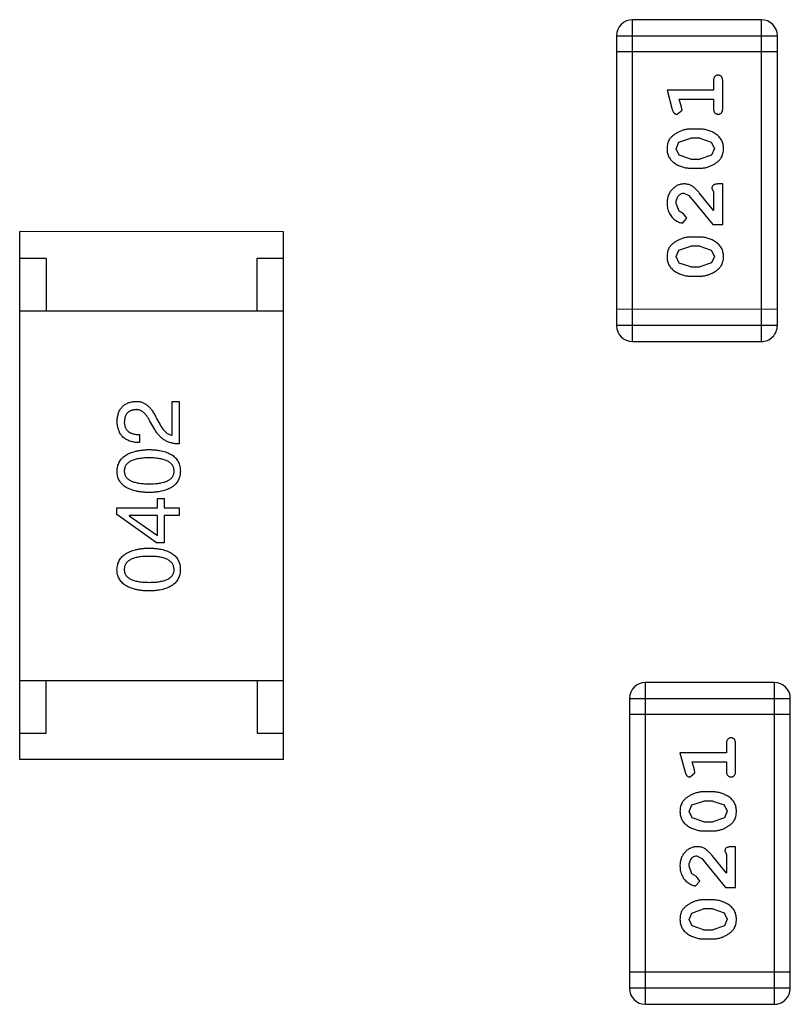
# Model space of a CAD drawing. Header units: inches. Extents: x -29 to 164, y -51 to 83.
# Tile 136 of 164: x 136.34 to 137.8, y 23.72 to 25.59. Entities that reach past the tile are written whole.
import ezdxf

# ---------------------------------------------------------------- set-up
doc = ezdxf.new("R2010")
doc.units = ezdxf.units.IN
doc.header["$LTSCALE"] = 1.21
doc.header["$MEASUREMENT"] = 0
doc.layers.get('0').update_dxf_attribs({"linetype": 'CONTINUOUS'})

msp = doc.modelspace()

# ---------------------------------------------------------------- linework, layer by layer
at = {"color": 7, "linetype": 'Continuous'}
for p, q in [((137.4964, 24.9781), (137.4965, 25.5877)), ((137.7403, 25.5876), (137.4965, 25.5877)), ((137.7403, 25.5876), (137.7402, 24.978)), ((137.466, 25.5572), (137.4659, 25.0086)), ((137.466, 25.5572), (137.7708, 25.5572)), ((137.7707, 25.0085), (137.7708, 25.5572)), ((137.7708, 25.5267), (137.466, 25.5267)), ((137.6498, 25.4716), (137.6498, 25.4543)), ((137.6671, 25.4197), (137.6672, 25.4716)), ((137.5617, 25.4544), (137.5716, 25.4178)), ((137.6498, 25.4543), (137.5617, 25.4544)), ((137.589, 25.422), (137.5849, 25.437)), ((137.5849, 25.437), (137.6498, 25.437)), ((137.5901, 25.4166), (137.589, 25.422)), ((137.6498, 25.437), (137.6498, 25.4197)), ((137.5808, 25.4087), (137.5901, 25.4166)), ((137.6241, 25.3804), (137.6063, 25.3804)), ((137.579, 25.3434), (137.5843, 25.3555)), ((137.5843, 25.3555), (137.6066, 25.3631)), ((137.6238, 25.3631), (137.6066, 25.3631)), ((137.6238, 25.3631), (137.6456, 25.3558)), ((137.6456, 25.3558), (137.6514, 25.3436)), ((137.5848, 25.331), (137.579, 25.3434)), ((137.6066, 25.3238), (137.5848, 25.331)), ((137.6461, 25.3314), (137.6238, 25.3238)), ((137.6514, 25.3436), (137.6461, 25.3314)), ((137.6066, 25.3238), (137.6238, 25.3238)), ((137.6063, 25.3065), (137.6241, 25.3065)), ((137.6671, 25.2766), (137.6592, 25.2766)), ((137.6671, 25.1995), (137.6671, 25.2766)), ((137.5935, 25.2593), (137.6032, 25.2545)), ((137.6032, 25.2545), (137.6482, 25.1995)), ((137.6498, 25.2262), (137.6228, 25.2598)), ((137.6467, 25.2679), (137.6498, 25.2624)), ((137.6498, 25.2624), (137.6498, 25.2262)), ((137.5844, 25.2249), (137.579, 25.2398)), ((137.5929, 25.22), (137.5844, 25.2249)), ((137.5995, 25.2115), (137.5929, 25.22)), ((137.591, 25.2026), (137.5995, 25.2115)), ((137.6482, 25.1995), (137.6671, 25.1995)), ((136.335, 24.1863), (136.3352, 25.1863)), ((136.8352, 25.1862), (136.3352, 25.1863)), ((136.835, 24.1862), (136.8352, 25.1862)), ((137.5843, 25.151), (137.6066, 25.1586)), ((137.6241, 25.1759), (137.6063, 25.1759)), ((137.6238, 25.1586), (137.6066, 25.1586)), ((137.6238, 25.1586), (137.6456, 25.1513)), ((137.579, 25.1389), (137.5843, 25.151)), ((137.6456, 25.1513), (137.6514, 25.139)), ((136.3352, 25.1363), (136.3852, 25.1363)), ((136.3852, 25.1363), (136.3852, 25.0363)), ((136.7852, 25.0362), (136.7852, 25.1362)), ((136.7852, 25.1362), (136.8352, 25.1362)), ((137.5848, 25.1265), (137.579, 25.1389)), ((137.6066, 25.1193), (137.5848, 25.1265)), ((137.6461, 25.1269), (137.6238, 25.1193)), ((137.6514, 25.139), (137.6461, 25.1269)), ((137.6066, 25.1193), (137.6238, 25.1193)), ((137.6063, 25.102), (137.624, 25.102)), ((136.3352, 25.0363), (136.8352, 25.0362)), ((137.7707, 25.039), (137.4659, 25.0391)), ((137.7707, 25.0085), (137.4659, 25.0086)), ((137.4964, 24.9781), (137.7402, 24.978)), ((136.6237, 24.8005), (136.6237, 24.8648)), ((136.6237, 24.8648), (136.6375, 24.8648)), ((136.6375, 24.8648), (136.6375, 24.7841)), ((136.591, 24.8116), (136.5818, 24.8274)), ((136.5942, 24.8326), (136.6014, 24.8202)), ((136.5621, 24.8018), (136.5621, 24.7867)), ((136.5962, 24.6632), (136.5962, 24.6809)), ((136.5962, 24.6809), (136.6086, 24.6809)), ((136.6086, 24.6809), (136.6086, 24.6632)), ((136.5194, 24.6507), (136.5194, 24.6632)), ((136.5194, 24.6632), (136.5962, 24.6632)), ((136.6086, 24.6632), (136.6375, 24.6631)), ((136.6375, 24.6631), (136.6375, 24.6487)), ((136.5942, 24.5969), (136.5194, 24.6507)), ((136.5424, 24.6487), (136.5424, 24.6481)), ((136.5962, 24.6487), (136.5424, 24.6487)), ((136.5424, 24.6481), (136.5962, 24.6107)), ((136.5962, 24.6107), (136.5962, 24.6487)), ((136.6086, 24.6487), (136.6086, 24.5969)), ((136.6375, 24.6487), (136.6086, 24.6487)), ((136.6086, 24.5969), (136.5942, 24.5969)), ((136.3351, 24.3363), (136.8351, 24.3362)), ((136.385, 24.2363), (136.3851, 24.3363)), ((136.7851, 24.3362), (136.785, 24.2362)), ((137.5208, 23.7228), (137.521, 24.3324)), ((137.7648, 24.3324), (137.521, 24.3324)), ((137.7648, 24.3324), (137.7647, 23.7228)), ((137.4905, 24.3019), (137.4904, 23.7533)), ((137.4905, 24.3019), (137.7953, 24.3019)), ((137.7952, 23.7532), (137.7953, 24.3019)), ((137.7953, 24.2714), (137.4905, 24.2715)), ((136.335, 24.2363), (136.385, 24.2363)), ((136.785, 24.2362), (136.835, 24.2362)), ((137.6743, 24.2164), (137.6743, 24.1991)), ((137.6916, 24.1644), (137.6916, 24.2164)), ((137.5862, 24.1991), (137.5961, 24.1625)), ((137.6743, 24.1991), (137.5862, 24.1991)), ((136.835, 24.1862), (136.335, 24.1863)), ((137.6135, 24.1667), (137.6093, 24.1818)), ((137.6093, 24.1818), (137.6743, 24.1818)), ((137.6743, 24.1818), (137.6743, 24.1644)), ((137.6053, 24.1534), (137.6145, 24.1613)), ((137.6145, 24.1613), (137.6135, 24.1667)), ((137.6486, 24.1251), (137.6308, 24.1251)), ((137.6035, 24.0881), (137.6088, 24.1003)), ((137.6088, 24.1003), (137.6311, 24.1078)), ((137.6483, 24.1078), (137.6311, 24.1078)), ((137.6483, 24.1078), (137.6701, 24.1006)), ((137.6701, 24.1006), (137.6759, 24.0883)), ((137.6093, 24.0757), (137.6035, 24.0881)), ((137.6759, 24.0883), (137.6706, 24.0761)), ((137.6311, 24.0685), (137.6093, 24.0757)), ((137.6311, 24.0685), (137.6483, 24.0685)), ((137.6706, 24.0761), (137.6483, 24.0685)), ((137.6308, 24.0512), (137.6485, 24.0512)), ((137.6916, 24.0213), (137.6837, 24.0213)), ((137.6916, 23.9442), (137.6916, 24.0213)), ((137.618, 24.004), (137.6277, 23.9992)), ((137.6743, 23.9709), (137.6472, 24.0045)), ((137.6711, 24.0126), (137.6743, 24.0071)), ((137.6743, 24.0071), (137.6743, 23.9709)), ((137.6089, 23.9696), (137.6035, 23.9845)), ((137.6277, 23.9992), (137.6727, 23.9442)), ((137.6174, 23.9647), (137.6089, 23.9696)), ((137.6239, 23.9562), (137.6174, 23.9647)), ((137.6155, 23.9474), (137.6239, 23.9562)), ((137.6727, 23.9442), (137.6916, 23.9442)), ((137.6485, 23.9206), (137.6308, 23.9206)), ((137.6035, 23.8836), (137.6087, 23.8957)), ((137.6087, 23.8957), (137.631, 23.9033)), ((137.6482, 23.9033), (137.631, 23.9033)), ((137.6482, 23.9033), (137.67, 23.8961)), ((137.67, 23.8961), (137.6758, 23.8838)), ((137.6093, 23.8712), (137.6035, 23.8836)), ((137.631, 23.864), (137.6093, 23.8712)), ((137.6705, 23.8716), (137.6482, 23.864)), ((137.6758, 23.8838), (137.6705, 23.8716)), ((137.631, 23.864), (137.6482, 23.864)), ((137.6308, 23.8467), (137.6485, 23.8467)), ((137.7952, 23.7837), (137.4904, 23.7838)), ((137.7952, 23.7532), (137.4904, 23.7533)), ((137.5208, 23.7228), (137.7647, 23.7228))]:
    msp.add_line(p, q, dxfattribs=at)
for centre, start, end in [((137.4965, 25.5572), 89.988, 179.988), ((137.7403, 25.5572), 359.988, 89.988), ((137.4964, 25.0086), 179.988, 269.988), ((137.7402, 25.0085), 269.988, 359.988), ((137.521, 24.3019), 89.988, 179.988), ((137.7648, 24.3019), 359.988, 89.988), ((137.5208, 23.7533), 179.988, 269.988), ((137.7647, 23.7532), 269.988, 359.988)]:
    msp.add_arc(centre, 0.0305, start, end, dxfattribs=at)
for points, knots in [([(137.6585, 25.4827), (137.6579, 25.4826), (137.6567, 25.4826), (137.655, 25.4821), (137.6535, 25.4812), (137.6522, 25.4801), (137.6511, 25.4785), (137.6504, 25.4765), (137.6499, 25.4742), (137.6499, 25.4725), (137.6498, 25.4716)], [0, 0, 0, 0, 0.11517, 0.223509, 0.328254, 0.438012, 0.553651, 0.682263, 0.830856, 1, 1, 1, 1]), ([(137.6672, 25.4716), (137.6671, 25.4725), (137.6671, 25.4742), (137.6666, 25.4765), (137.6659, 25.4785), (137.6648, 25.48), (137.6635, 25.4812), (137.662, 25.482), (137.6603, 25.4826), (137.6591, 25.4826), (137.6585, 25.4827)], [0, 0, 0, 0, 0.169012, 0.317488, 0.445429, 0.560977, 0.67065, 0.776666, 0.88492, 1, 1, 1, 1]), ([(137.6498, 25.4197), (137.6499, 25.4188), (137.6499, 25.4172), (137.6504, 25.4148), (137.6511, 25.4129), (137.6522, 25.4113), (137.6535, 25.4102), (137.655, 25.4093), (137.6567, 25.4088), (137.6579, 25.4087), (137.6585, 25.4087)], [0, 0, 0, 0, 0.169102, 0.317658, 0.446239, 0.563118, 0.671828, 0.776546, 0.884858, 1, 1, 1, 1]), ([(137.6585, 25.4087), (137.6591, 25.4087), (137.6603, 25.4088), (137.662, 25.4093), (137.6635, 25.4102), (137.6648, 25.4113), (137.6659, 25.4129), (137.6666, 25.4148), (137.6671, 25.4171), (137.6671, 25.4188), (137.6671, 25.4197)], [0, 0, 0, 0, 0.115051, 0.223278, 0.329269, 0.437893, 0.554681, 0.682591, 0.83103, 1, 1, 1, 1]), ([(137.5716, 25.4178), (137.5719, 25.4169), (137.5723, 25.4154), (137.5732, 25.4133), (137.5741, 25.4117), (137.5751, 25.4105), (137.5763, 25.4097), (137.5776, 25.4091), (137.5792, 25.4088), (137.5802, 25.4087), (137.5808, 25.4087)], [0, 0, 0, 0, 0.187321, 0.344927, 0.475328, 0.579604, 0.674244, 0.773631, 0.882025, 1, 1, 1, 1]), ([(137.6063, 25.3804), (137.6053, 25.3804), (137.6031, 25.3804), (137.5999, 25.3801), (137.5968, 25.3795), (137.5937, 25.3789), (137.5906, 25.3779), (137.5876, 25.3768), (137.5847, 25.3755), (137.5818, 25.374), (137.5791, 25.3724), (137.5765, 25.3708), (137.5742, 25.3691), (137.5721, 25.3675), (137.5702, 25.3658), (137.5686, 25.3641), (137.5671, 25.3623), (137.5656, 25.36), (137.564, 25.3568), (137.5627, 25.3526), (137.5619, 25.3481), (137.5618, 25.3449), (137.5617, 25.3433)], [0, 0, 0, 0, 0.049855, 0.099516, 0.148482, 0.19758, 0.246804, 0.296268, 0.346517, 0.397047, 0.446826, 0.49336, 0.537801, 0.579207, 0.617974, 0.654833, 0.689171, 0.722088, 0.786392, 0.853518, 0.924186, 1, 1, 1, 1]), ([(137.6687, 25.3435), (137.6687, 25.3449), (137.6686, 25.3478), (137.6679, 25.3519), (137.6668, 25.3557), (137.6652, 25.3593), (137.6631, 25.3626), (137.6606, 25.3656), (137.6577, 25.3684), (137.6543, 25.3709), (137.6507, 25.3731), (137.647, 25.3751), (137.6433, 25.3767), (137.6395, 25.3781), (137.6357, 25.3791), (137.6319, 25.3799), (137.628, 25.3803), (137.6254, 25.3804), (137.6241, 25.3804)], [0, 0, 0, 0, 0.067217, 0.131051, 0.19272, 0.252824, 0.312745, 0.373449, 0.436041, 0.501494, 0.567761, 0.632087, 0.695096, 0.757109, 0.817993, 0.878657, 0.939311, 1, 1, 1, 1]), ([(137.5617, 25.3433), (137.5618, 25.3418), (137.5618, 25.339), (137.5625, 25.3349), (137.5637, 25.3311), (137.5652, 25.3275), (137.5673, 25.3242), (137.5698, 25.3212), (137.5728, 25.3184), (137.5762, 25.3159), (137.5798, 25.3137), (137.5835, 25.3118), (137.5872, 25.3101), (137.5909, 25.3088), (137.5947, 25.3078), (137.5986, 25.307), (137.6024, 25.3066), (137.605, 25.3065), (137.6063, 25.3065)], [0, 0, 0, 0, 0.06692, 0.130834, 0.19258, 0.252759, 0.312631, 0.373411, 0.436359, 0.501894, 0.568244, 0.632472, 0.69556, 0.757163, 0.818592, 0.878885, 0.939235, 1, 1, 1, 1]), ([(137.6241, 25.3065), (137.6252, 25.3065), (137.6273, 25.3065), (137.6305, 25.3068), (137.6336, 25.3073), (137.6367, 25.308), (137.6397, 25.3089), (137.6427, 25.31), (137.6457, 25.3113), (137.6486, 25.3128), (137.6513, 25.3143), (137.6538, 25.3159), (137.6561, 25.3176), (137.6583, 25.3192), (137.6601, 25.3209), (137.6618, 25.3226), (137.6632, 25.3244), (137.6648, 25.3267), (137.6664, 25.3299), (137.6677, 25.3341), (137.6686, 25.3387), (137.6687, 25.3419), (137.6687, 25.3435)], [0, 0, 0, 0, 0.049886, 0.09882, 0.148132, 0.19689, 0.246038, 0.295176, 0.345305, 0.395692, 0.445312, 0.491875, 0.535813, 0.577009, 0.616081, 0.652689, 0.687585, 0.720206, 0.785062, 0.85223, 0.923759, 1, 1, 1, 1]), ([(137.5945, 25.2766), (137.5934, 25.2765), (137.5912, 25.2765), (137.5879, 25.276), (137.5848, 25.2752), (137.5818, 25.2741), (137.579, 25.2726), (137.5763, 25.2708), (137.5737, 25.2687), (137.5712, 25.2663), (137.569, 25.2637), (137.567, 25.2608), (137.5654, 25.2578), (137.564, 25.2546), (137.563, 25.2512), (137.5622, 25.2476), (137.5618, 25.2438), (137.5617, 25.2412), (137.5617, 25.2399)], [0, 0, 0, 0, 0.060981, 0.120256, 0.178148, 0.236115, 0.293993, 0.352864, 0.413358, 0.476056, 0.539296, 0.602396, 0.665116, 0.728325, 0.792919, 0.859317, 0.928302, 1, 1, 1, 1]), ([(137.6228, 25.2598), (137.622, 25.2607), (137.6205, 25.2624), (137.6183, 25.2648), (137.6162, 25.2669), (137.6142, 25.2687), (137.6123, 25.2704), (137.6106, 25.2717), (137.6089, 25.2728), (137.6069, 25.2739), (137.6043, 25.275), (137.6011, 25.2759), (137.5978, 25.2765), (137.5956, 25.2766), (137.5945, 25.2766)], [0, 0, 0, 0, 0.103002, 0.197728, 0.285279, 0.365235, 0.437224, 0.502446, 0.560545, 0.611446, 0.707576, 0.80349, 0.900532, 1, 1, 1, 1]), ([(137.6592, 25.2766), (137.6582, 25.2765), (137.6562, 25.2765), (137.6535, 25.2761), (137.6512, 25.2754), (137.6495, 25.2743), (137.6482, 25.273), (137.6473, 25.2715), (137.6467, 25.2698), (137.6467, 25.2686), (137.6467, 25.2679)], [0, 0, 0, 0, 0.1844, 0.34094, 0.473574, 0.586824, 0.690029, 0.789175, 0.890445, 1, 1, 1, 1]), ([(137.579, 25.2398), (137.5791, 25.2412), (137.5791, 25.2439), (137.58, 25.2477), (137.5814, 25.2511), (137.5833, 25.254), (137.5856, 25.2563), (137.588, 25.258), (137.5907, 25.2591), (137.5926, 25.2592), (137.5935, 25.2593)], [0, 0, 0, 0, 0.156344, 0.299348, 0.4327, 0.561, 0.682299, 0.791883, 0.89611, 1, 1, 1, 1]), ([(137.5617, 25.2399), (137.5618, 25.2382), (137.5619, 25.2349), (137.5627, 25.2299), (137.5642, 25.2252), (137.5661, 25.2207), (137.5686, 25.2165), (137.5714, 25.2129), (137.5747, 25.2097), (137.5783, 25.2072), (137.5818, 25.2053), (137.5852, 25.2038), (137.5882, 25.2029), (137.5901, 25.2027), (137.591, 25.2026)], [0, 0, 0, 0, 0.098286, 0.193983, 0.289056, 0.384352, 0.477435, 0.566197, 0.652355, 0.737986, 0.818188, 0.887401, 0.94802, 1, 1, 1, 1]), ([(137.6063, 25.1759), (137.6052, 25.1759), (137.6031, 25.1758), (137.5999, 25.1756), (137.5968, 25.175), (137.5937, 25.1743), (137.5906, 25.1734), (137.5876, 25.1723), (137.5846, 25.171), (137.5817, 25.1695), (137.579, 25.1679), (137.5765, 25.1663), (137.5741, 25.1646), (137.572, 25.163), (137.5702, 25.1613), (137.5685, 25.1595), (137.5671, 25.1578), (137.5655, 25.1554), (137.5639, 25.1523), (137.5626, 25.1481), (137.5618, 25.1436), (137.5617, 25.1404), (137.5617, 25.1388)], [0, 0, 0, 0, 0.049855, 0.099516, 0.148482, 0.19758, 0.246804, 0.296268, 0.346517, 0.397047, 0.446826, 0.49336, 0.537801, 0.579207, 0.617974, 0.654833, 0.689171, 0.722088, 0.786392, 0.853518, 0.924186, 1, 1, 1, 1]), ([(137.6687, 25.139), (137.6686, 25.1404), (137.6685, 25.1433), (137.6678, 25.1473), (137.6667, 25.1512), (137.6651, 25.1548), (137.6631, 25.1581), (137.6606, 25.1611), (137.6576, 25.1639), (137.6542, 25.1664), (137.6507, 25.1686), (137.647, 25.1705), (137.6433, 25.1722), (137.6395, 25.1736), (137.6357, 25.1746), (137.6319, 25.1754), (137.628, 25.1758), (137.6254, 25.1759), (137.6241, 25.1759)], [0, 0, 0, 0, 0.067217, 0.131051, 0.19272, 0.252824, 0.312745, 0.373449, 0.436041, 0.501494, 0.567761, 0.632087, 0.695096, 0.757109, 0.817993, 0.878657, 0.939311, 1, 1, 1, 1]), ([(137.5617, 25.1388), (137.5617, 25.1373), (137.5618, 25.1345), (137.5625, 25.1304), (137.5636, 25.1266), (137.5652, 25.123), (137.5673, 25.1197), (137.5698, 25.1167), (137.5728, 25.1139), (137.5761, 25.1114), (137.5797, 25.1092), (137.5834, 25.1073), (137.5871, 25.1056), (137.5909, 25.1043), (137.5947, 25.1032), (137.5985, 25.1025), (137.6024, 25.102), (137.605, 25.102), (137.6063, 25.102)], [0, 0, 0, 0, 0.06692, 0.130834, 0.19258, 0.252759, 0.312631, 0.373411, 0.436359, 0.501894, 0.568244, 0.632472, 0.69556, 0.757163, 0.818592, 0.878885, 0.939235, 1, 1, 1, 1]), ([(137.624, 25.102), (137.6251, 25.102), (137.6272, 25.102), (137.6304, 25.1023), (137.6335, 25.1028), (137.6366, 25.1035), (137.6397, 25.1044), (137.6427, 25.1055), (137.6456, 25.1068), (137.6485, 25.1082), (137.6513, 25.1098), (137.6538, 25.1114), (137.6561, 25.1131), (137.6582, 25.1147), (137.6601, 25.1164), (137.6617, 25.1181), (137.6632, 25.1199), (137.6648, 25.1222), (137.6664, 25.1254), (137.6677, 25.1296), (137.6685, 25.1342), (137.6686, 25.1373), (137.6687, 25.139)], [0, 0, 0, 0, 0.049886, 0.09882, 0.148132, 0.19689, 0.246038, 0.295176, 0.345305, 0.395692, 0.445312, 0.491875, 0.535813, 0.577009, 0.616081, 0.652689, 0.687585, 0.720206, 0.785062, 0.85223, 0.923759, 1, 1, 1, 1]), ([(136.5195, 24.8274), (136.5196, 24.8288), (136.5198, 24.8316), (136.5204, 24.8357), (136.5213, 24.8394), (136.5223, 24.843), (136.5237, 24.8463), (136.5253, 24.8493), (136.5272, 24.852), (136.5293, 24.8545), (136.5316, 24.8567), (136.5342, 24.8587), (136.5371, 24.8603), (136.5402, 24.8618), (136.5435, 24.8629), (136.5471, 24.8638), (136.5509, 24.8644), (136.5535, 24.8647), (136.5549, 24.8648)], [0, 0, 0, 0, 0.074847, 0.14558, 0.212628, 0.276599, 0.337792, 0.396608, 0.453638, 0.509854, 0.565589, 0.621545, 0.678777, 0.737222, 0.798388, 0.862259, 0.929312, 1, 1, 1, 1]), ([(136.5549, 24.8648), (136.5559, 24.8648), (136.5579, 24.8648), (136.5608, 24.8646), (136.5637, 24.8641), (136.5665, 24.8633), (136.5692, 24.8622), (136.5718, 24.8609), (136.5744, 24.8593), (136.5769, 24.8574), (136.5793, 24.8552), (136.5817, 24.8528), (136.584, 24.8501), (136.5862, 24.8472), (136.5883, 24.8439), (136.5904, 24.8404), (136.5924, 24.8366), (136.5936, 24.834), (136.5942, 24.8326)], [0, 0, 0, 0, 0.055083, 0.109453, 0.162685, 0.21614, 0.26961, 0.324284, 0.380202, 0.437433, 0.497084, 0.559152, 0.624288, 0.692446, 0.763862, 0.838743, 0.917269, 1, 1, 1, 1]), ([(136.5542, 24.849), (136.5534, 24.849), (136.5518, 24.8488), (136.5495, 24.8484), (136.5473, 24.8478), (136.5453, 24.8471), (136.5435, 24.8462), (136.5417, 24.8451), (136.5402, 24.8439), (136.5388, 24.8425), (136.5376, 24.8409), (136.5365, 24.8392), (136.5355, 24.8373), (136.5348, 24.8352), (136.5342, 24.833), (136.5337, 24.8306), (136.5334, 24.8281), (136.5333, 24.8263), (136.5332, 24.8254)], [0, 0, 0, 0, 0.069456, 0.136175, 0.198596, 0.258993, 0.316838, 0.37342, 0.428889, 0.48454, 0.540119, 0.597644, 0.65702, 0.718534, 0.783117, 0.851564, 0.923888, 1, 1, 1, 1]), ([(136.5818, 24.8274), (136.5813, 24.8283), (136.5803, 24.8301), (136.5788, 24.8327), (136.5772, 24.8351), (136.5757, 24.8373), (136.5741, 24.8393), (136.5724, 24.8412), (136.5708, 24.8428), (136.569, 24.8443), (136.5673, 24.8455), (136.5655, 24.8466), (136.5637, 24.8475), (136.5619, 24.8482), (136.56, 24.8487), (136.5581, 24.849), (136.5562, 24.8491), (136.5549, 24.8491), (136.5542, 24.849)], [0, 0, 0, 0, 0.084365, 0.165386, 0.24176, 0.314729, 0.38433, 0.449952, 0.513164, 0.5734, 0.630824, 0.68644, 0.740136, 0.792605, 0.844515, 0.896112, 0.947763, 1, 1, 1, 1]), ([(136.5621, 24.7867), (136.5604, 24.7868), (136.5572, 24.7869), (136.5525, 24.7874), (136.5481, 24.7883), (136.544, 24.7894), (136.5402, 24.7909), (136.5367, 24.7927), (136.5336, 24.7948), (136.5307, 24.7972), (136.5282, 24.7999), (136.526, 24.8029), (136.5241, 24.8063), (136.5226, 24.8099), (136.5213, 24.8138), (136.5204, 24.8181), (136.5197, 24.8226), (136.5196, 24.8258), (136.5195, 24.8274)], [0, 0, 0, 0, 0.074935, 0.145873, 0.212498, 0.27598, 0.33603, 0.394042, 0.450372, 0.505546, 0.560812, 0.616481, 0.673265, 0.732328, 0.7938, 0.858943, 0.92718, 1, 1, 1, 1]), ([(136.5332, 24.8254), (136.5333, 24.8245), (136.5333, 24.8227), (136.5337, 24.8201), (136.5342, 24.8176), (136.535, 24.8154), (136.536, 24.8133), (136.5373, 24.8113), (136.5387, 24.8096), (136.5405, 24.808), (136.5424, 24.8066), (136.5445, 24.8054), (136.5469, 24.8044), (136.5495, 24.8035), (136.5523, 24.8028), (136.5554, 24.8023), (136.5587, 24.8019), (136.5609, 24.8019), (136.5621, 24.8018)], [0, 0, 0, 0, 0.065945, 0.127767, 0.186553, 0.242898, 0.297728, 0.351599, 0.404854, 0.459191, 0.515338, 0.573322, 0.634405, 0.698538, 0.767039, 0.84022, 0.917406, 1, 1, 1, 1]), ([(136.6375, 24.7841), (136.6362, 24.7841), (136.6336, 24.7842), (136.6298, 24.7846), (136.6261, 24.7852), (136.6226, 24.786), (136.6192, 24.787), (136.6159, 24.7882), (136.6128, 24.7896), (136.6098, 24.7913), (136.6069, 24.7931), (136.6042, 24.7952), (136.6016, 24.7974), (136.5992, 24.7998), (136.5969, 24.8025), (136.5948, 24.8053), (136.5928, 24.8084), (136.5916, 24.8106), (136.591, 24.8116)], [0, 0, 0, 0, 0.069512, 0.136307, 0.201431, 0.265186, 0.327322, 0.388242, 0.448098, 0.507757, 0.566952, 0.626243, 0.686026, 0.745963, 0.807549, 0.869906, 0.934172, 1, 1, 1, 1]), ([(136.6014, 24.8202), (136.6023, 24.8188), (136.6038, 24.8161), (136.6064, 24.8124), (136.6091, 24.8091), (136.6118, 24.8064), (136.6147, 24.8042), (136.6176, 24.8024), (136.6206, 24.8011), (136.6227, 24.8007), (136.6237, 24.8005)], [0, 0, 0, 0, 0.158292, 0.304606, 0.440272, 0.565336, 0.681745, 0.791834, 0.896966, 1, 1, 1, 1]), ([(136.5195, 24.7328), (136.5196, 24.7344), (136.5197, 24.7375), (136.5206, 24.7419), (136.5219, 24.746), (136.5237, 24.7499), (136.5259, 24.7535), (136.5286, 24.7568), (136.5318, 24.7597), (136.5354, 24.7624), (136.5394, 24.7648), (136.544, 24.767), (136.5489, 24.7688), (136.5544, 24.7703), (136.5602, 24.7715), (136.5666, 24.7725), (136.5734, 24.7732), (136.578, 24.7734), (136.5805, 24.7735)], [0, 0, 0, 0, 0.057415, 0.112361, 0.16496, 0.216437, 0.267441, 0.318839, 0.371478, 0.426325, 0.483626, 0.544235, 0.608673, 0.677374, 0.750405, 0.828394, 0.911525, 1, 1, 1, 1]), ([(136.5805, 24.7735), (136.5828, 24.7734), (136.5874, 24.7732), (136.594, 24.7726), (136.6002, 24.7717), (136.6059, 24.7705), (136.6112, 24.769), (136.616, 24.7672), (136.6204, 24.7651), (136.6244, 24.7628), (136.6279, 24.7601), (136.6309, 24.7571), (136.6335, 24.7537), (136.6356, 24.7501), (136.6373, 24.7462), (136.6385, 24.742), (136.6392, 24.7375), (136.6394, 24.7344), (136.6395, 24.7328)], [0, 0, 0, 0, 0.08769, 0.170218, 0.24749, 0.319818, 0.387758, 0.451391, 0.511445, 0.568185, 0.622681, 0.67526, 0.726746, 0.778428, 0.830764, 0.884397, 0.940866, 1, 1, 1, 1]), ([(136.5804, 24.7577), (136.5785, 24.7577), (136.5749, 24.7577), (136.5695, 24.7574), (136.5645, 24.7569), (136.5599, 24.7562), (136.5556, 24.7554), (136.5518, 24.7543), (136.5482, 24.7531), (136.5451, 24.7516), (136.5423, 24.7499), (136.5399, 24.7481), (136.5378, 24.746), (136.5361, 24.7438), (136.5348, 24.7413), (136.5339, 24.7387), (136.5333, 24.7358), (136.5333, 24.7338), (136.5332, 24.7328)], [0, 0, 0, 0, 0.095719, 0.185854, 0.269738, 0.347952, 0.420315, 0.487894, 0.550245, 0.608186, 0.662454, 0.713283, 0.761375, 0.808209, 0.854301, 0.901312, 0.949396, 1, 1, 1, 1]), ([(136.6277, 24.7328), (136.6276, 24.7338), (136.6275, 24.7358), (136.6269, 24.7386), (136.6259, 24.7413), (136.6245, 24.7438), (136.6228, 24.746), (136.6207, 24.7481), (136.6183, 24.7499), (136.6155, 24.7516), (136.6123, 24.7531), (136.6088, 24.7543), (136.605, 24.7554), (136.6008, 24.7562), (136.5962, 24.7569), (136.5913, 24.7574), (136.586, 24.7577), (136.5823, 24.7577), (136.5804, 24.7577)], [0, 0, 0, 0, 0.050879, 0.099377, 0.146973, 0.193618, 0.240619, 0.289461, 0.34047, 0.395283, 0.453059, 0.515633, 0.582666, 0.655287, 0.732971, 0.815933, 0.905166, 1, 1, 1, 1]), ([(136.5804, 24.6922), (136.578, 24.6922), (136.5733, 24.6924), (136.5664, 24.693), (136.56, 24.6939), (136.5541, 24.6951), (136.5487, 24.6966), (136.5437, 24.6984), (136.5391, 24.7005), (136.535, 24.7029), (136.5314, 24.7056), (136.5283, 24.7086), (136.5256, 24.7119), (136.5234, 24.7155), (136.5217, 24.7194), (136.5204, 24.7236), (136.5197, 24.7281), (136.5195, 24.7312), (136.5195, 24.7328)], [0, 0, 0, 0, 0.088823, 0.172287, 0.250296, 0.323438, 0.392244, 0.456221, 0.516635, 0.573871, 0.628, 0.680335, 0.731489, 0.782557, 0.834044, 0.886738, 0.942089, 1, 1, 1, 1]), ([(136.5332, 24.7328), (136.5333, 24.7318), (136.5333, 24.7299), (136.5339, 24.7271), (136.5348, 24.7246), (136.5361, 24.7222), (136.5378, 24.72), (136.5399, 24.7179), (136.5423, 24.7161), (136.5451, 24.7145), (136.5482, 24.7131), (136.5517, 24.7119), (136.5556, 24.7109), (136.5599, 24.71), (136.5645, 24.7094), (136.5695, 24.7089), (136.5748, 24.7086), (136.5785, 24.7086), (136.5804, 24.7086)], [0, 0, 0, 0, 0.049764, 0.097007, 0.143217, 0.188577, 0.235116, 0.282997, 0.333719, 0.387776, 0.445989, 0.508679, 0.576563, 0.649481, 0.728235, 0.812722, 0.903548, 1, 1, 1, 1]), ([(136.5804, 24.7086), (136.5823, 24.7086), (136.586, 24.7086), (136.5914, 24.7089), (136.5964, 24.7093), (136.601, 24.71), (136.6052, 24.7109), (136.6091, 24.7119), (136.6127, 24.7131), (136.6158, 24.7145), (136.6186, 24.7161), (136.621, 24.7179), (136.6231, 24.7199), (136.6247, 24.7221), (136.6261, 24.7245), (136.627, 24.7271), (136.6275, 24.7299), (136.6276, 24.7318), (136.6277, 24.7328)], [0, 0, 0, 0, 0.096457, 0.187288, 0.27178, 0.350132, 0.423455, 0.491343, 0.554037, 0.612253, 0.666313, 0.717038, 0.764921, 0.811214, 0.856775, 0.902988, 0.950234, 1, 1, 1, 1]), ([(136.6395, 24.7328), (136.6394, 24.7312), (136.6392, 24.7281), (136.6385, 24.7236), (136.6373, 24.7194), (136.6356, 24.7155), (136.6335, 24.7119), (136.6309, 24.7086), (136.6279, 24.7055), (136.6244, 24.7029), (136.6204, 24.7005), (136.616, 24.6984), (136.6112, 24.6966), (136.6059, 24.6951), (136.6002, 24.6939), (136.594, 24.693), (136.5874, 24.6924), (136.5828, 24.6922), (136.5804, 24.6922)], [0, 0, 0, 0, 0.059135, 0.115606, 0.169241, 0.221578, 0.273261, 0.324749, 0.377329, 0.431642, 0.488541, 0.548597, 0.612232, 0.680174, 0.752504, 0.829777, 0.912307, 1, 1, 1, 1]), ([(136.5194, 24.5463), (136.5195, 24.5479), (136.5197, 24.5509), (136.5206, 24.5554), (136.5219, 24.5595), (136.5236, 24.5634), (136.5259, 24.567), (136.5286, 24.5702), (136.5317, 24.5732), (136.5353, 24.5759), (136.5394, 24.5783), (136.5439, 24.5804), (136.5489, 24.5823), (136.5543, 24.5838), (136.5602, 24.585), (136.5665, 24.586), (136.5733, 24.5866), (136.578, 24.5868), (136.5804, 24.587)], [0, 0, 0, 0, 0.057415, 0.112361, 0.16496, 0.216437, 0.267441, 0.318839, 0.371478, 0.426325, 0.483626, 0.544235, 0.608673, 0.677374, 0.750405, 0.828394, 0.911525, 1, 1, 1, 1]), ([(136.5804, 24.587), (136.5828, 24.5869), (136.5873, 24.5867), (136.594, 24.5861), (136.6002, 24.5852), (136.6059, 24.584), (136.6112, 24.5825), (136.616, 24.5807), (136.6204, 24.5786), (136.6243, 24.5762), (136.6278, 24.5735), (136.6309, 24.5705), (136.6335, 24.5672), (136.6356, 24.5636), (136.6372, 24.5597), (136.6385, 24.5555), (136.6392, 24.551), (136.6393, 24.5479), (136.6394, 24.5463)], [0, 0, 0, 0, 0.08769, 0.170218, 0.24749, 0.319818, 0.387758, 0.451391, 0.511445, 0.568185, 0.622681, 0.67526, 0.726746, 0.778428, 0.830764, 0.884397, 0.940866, 1, 1, 1, 1]), ([(136.5804, 24.5712), (136.5785, 24.5712), (136.5748, 24.5712), (136.5695, 24.5709), (136.5645, 24.5704), (136.5598, 24.5697), (136.5556, 24.5689), (136.5517, 24.5678), (136.5482, 24.5665), (136.545, 24.5651), (136.5423, 24.5634), (136.5398, 24.5616), (136.5378, 24.5595), (136.5361, 24.5573), (136.5348, 24.5548), (136.5338, 24.5521), (136.5333, 24.5493), (136.5332, 24.5473), (136.5332, 24.5463)], [0, 0, 0, 0, 0.095719, 0.185854, 0.269738, 0.347952, 0.420315, 0.487894, 0.550245, 0.608186, 0.662454, 0.713283, 0.761375, 0.808209, 0.854301, 0.901312, 0.949396, 1, 1, 1, 1]), ([(136.6276, 24.5463), (136.6276, 24.5473), (136.6274, 24.5493), (136.6268, 24.5521), (136.6258, 24.5548), (136.6245, 24.5572), (136.6228, 24.5595), (136.6207, 24.5615), (136.6182, 24.5634), (136.6155, 24.5651), (136.6123, 24.5665), (136.6088, 24.5678), (136.6049, 24.5689), (136.6007, 24.5697), (136.5961, 24.5704), (136.5912, 24.5709), (136.5859, 24.5712), (136.5823, 24.5712), (136.5804, 24.5712)], [0, 0, 0, 0, 0.050879, 0.099377, 0.146973, 0.193618, 0.240619, 0.289461, 0.34047, 0.395283, 0.453059, 0.515633, 0.582666, 0.655287, 0.732971, 0.815933, 0.905166, 1, 1, 1, 1]), ([(136.5804, 24.5056), (136.578, 24.5057), (136.5732, 24.5059), (136.5664, 24.5065), (136.56, 24.5074), (136.5541, 24.5086), (136.5486, 24.5101), (136.5436, 24.5119), (136.5391, 24.514), (136.535, 24.5164), (136.5314, 24.519), (136.5283, 24.5221), (136.5256, 24.5254), (136.5234, 24.529), (136.5217, 24.5329), (136.5204, 24.5371), (136.5196, 24.5416), (136.5195, 24.5447), (136.5194, 24.5463)], [0, 0, 0, 0, 0.088823, 0.172287, 0.250296, 0.323438, 0.392244, 0.456221, 0.516635, 0.573871, 0.628, 0.680335, 0.731489, 0.782557, 0.834044, 0.886738, 0.942089, 1, 1, 1, 1]), ([(136.5332, 24.5463), (136.5332, 24.5453), (136.5333, 24.5434), (136.5338, 24.5406), (136.5348, 24.538), (136.5361, 24.5356), (136.5378, 24.5334), (136.5398, 24.5314), (136.5422, 24.5296), (136.545, 24.528), (136.5482, 24.5266), (136.5517, 24.5254), (136.5556, 24.5244), (136.5598, 24.5235), (136.5645, 24.5228), (136.5694, 24.5224), (136.5748, 24.5221), (136.5785, 24.522), (136.5804, 24.522)], [0, 0, 0, 0, 0.049764, 0.097007, 0.143217, 0.188577, 0.235116, 0.282997, 0.333719, 0.387776, 0.445989, 0.508679, 0.576563, 0.649481, 0.728235, 0.812722, 0.903548, 1, 1, 1, 1]), ([(136.5804, 24.522), (136.5823, 24.522), (136.586, 24.5221), (136.5914, 24.5224), (136.5963, 24.5228), (136.601, 24.5235), (136.6052, 24.5244), (136.6091, 24.5253), (136.6126, 24.5266), (136.6158, 24.528), (136.6186, 24.5296), (136.621, 24.5314), (136.623, 24.5334), (136.6247, 24.5356), (136.626, 24.538), (136.627, 24.5406), (136.6275, 24.5434), (136.6276, 24.5453), (136.6276, 24.5463)], [0, 0, 0, 0, 0.096457, 0.187288, 0.27178, 0.350132, 0.423455, 0.491343, 0.554037, 0.612253, 0.666313, 0.717038, 0.764921, 0.811214, 0.856775, 0.902988, 0.950234, 1, 1, 1, 1]), ([(136.6394, 24.5463), (136.6393, 24.5447), (136.6392, 24.5416), (136.6385, 24.5371), (136.6372, 24.5329), (136.6356, 24.529), (136.6334, 24.5254), (136.6309, 24.522), (136.6278, 24.519), (136.6243, 24.5164), (136.6204, 24.5139), (136.616, 24.5119), (136.6112, 24.5101), (136.6059, 24.5086), (136.6001, 24.5074), (136.594, 24.5065), (136.5873, 24.5059), (136.5828, 24.5057), (136.5804, 24.5056)], [0, 0, 0, 0, 0.059135, 0.115606, 0.169241, 0.221578, 0.273261, 0.324749, 0.377329, 0.431642, 0.488541, 0.548597, 0.612232, 0.680174, 0.752504, 0.829777, 0.912307, 1, 1, 1, 1]), ([(137.683, 24.2274), (137.6824, 24.2273), (137.6812, 24.2273), (137.6795, 24.2268), (137.678, 24.2259), (137.6767, 24.2248), (137.6756, 24.2232), (137.6748, 24.2213), (137.6744, 24.2189), (137.6743, 24.2173), (137.6743, 24.2164)], [0, 0, 0, 0, 0.11517, 0.223509, 0.328254, 0.438012, 0.553651, 0.682263, 0.830856, 1, 1, 1, 1]), ([(137.6916, 24.2164), (137.6916, 24.2173), (137.6916, 24.2189), (137.6911, 24.2213), (137.6904, 24.2232), (137.6893, 24.2248), (137.688, 24.2259), (137.6865, 24.2268), (137.6848, 24.2273), (137.6836, 24.2273), (137.683, 24.2274)], [0, 0, 0, 0, 0.169012, 0.317488, 0.445429, 0.560977, 0.67065, 0.776666, 0.88492, 1, 1, 1, 1]), ([(137.5961, 24.1625), (137.5963, 24.1616), (137.5968, 24.1601), (137.5977, 24.158), (137.5986, 24.1564), (137.5996, 24.1552), (137.6008, 24.1544), (137.6021, 24.1538), (137.6036, 24.1535), (137.6047, 24.1535), (137.6053, 24.1534)], [0, 0, 0, 0, 0.187321, 0.344927, 0.475328, 0.579604, 0.674244, 0.773631, 0.882025, 1, 1, 1, 1]), ([(137.6743, 24.1644), (137.6743, 24.1636), (137.6744, 24.1619), (137.6748, 24.1595), (137.6756, 24.1576), (137.6767, 24.156), (137.678, 24.1549), (137.6795, 24.154), (137.6812, 24.1535), (137.6823, 24.1535), (137.683, 24.1534)], [0, 0, 0, 0, 0.169102, 0.317658, 0.446239, 0.563118, 0.671828, 0.776546, 0.884858, 1, 1, 1, 1]), ([(137.683, 24.1534), (137.6836, 24.1535), (137.6848, 24.1535), (137.6864, 24.154), (137.6879, 24.1549), (137.6893, 24.156), (137.6904, 24.1576), (137.6911, 24.1595), (137.6916, 24.1619), (137.6916, 24.1635), (137.6916, 24.1644)], [0, 0, 0, 0, 0.115051, 0.223278, 0.329269, 0.437893, 0.554681, 0.682591, 0.83103, 1, 1, 1, 1]), ([(137.6308, 24.1251), (137.6297, 24.1251), (137.6276, 24.1251), (137.6244, 24.1248), (137.6213, 24.1242), (137.6182, 24.1236), (137.6151, 24.1227), (137.6121, 24.1215), (137.6091, 24.1202), (137.6063, 24.1187), (137.6035, 24.1171), (137.601, 24.1155), (137.5987, 24.1139), (137.5965, 24.1122), (137.5947, 24.1105), (137.593, 24.1088), (137.5916, 24.107), (137.5901, 24.1047), (137.5885, 24.1015), (137.5871, 24.0973), (137.5863, 24.0928), (137.5862, 24.0896), (137.5862, 24.088)], [0, 0, 0, 0, 0.049855, 0.099516, 0.148482, 0.19758, 0.246804, 0.296268, 0.346517, 0.397047, 0.446826, 0.49336, 0.537801, 0.579207, 0.617974, 0.654833, 0.689171, 0.722088, 0.786392, 0.853518, 0.924186, 1, 1, 1, 1]), ([(137.6932, 24.0882), (137.6931, 24.0897), (137.6931, 24.0925), (137.6923, 24.0966), (137.6912, 24.1004), (137.6896, 24.104), (137.6876, 24.1073), (137.6851, 24.1104), (137.6822, 24.1132), (137.6788, 24.1156), (137.6752, 24.1178), (137.6715, 24.1198), (137.6678, 24.1214), (137.664, 24.1228), (137.6602, 24.1238), (137.6564, 24.1246), (137.6525, 24.125), (137.6499, 24.1251), (137.6486, 24.1251)], [0, 0, 0, 0, 0.067217, 0.131051, 0.19272, 0.252824, 0.312745, 0.373449, 0.436041, 0.501494, 0.567761, 0.632087, 0.695096, 0.757109, 0.817993, 0.878657, 0.939311, 1, 1, 1, 1]), ([(137.5862, 24.088), (137.5862, 24.0866), (137.5863, 24.0837), (137.587, 24.0797), (137.5881, 24.0758), (137.5897, 24.0722), (137.5918, 24.069), (137.5943, 24.0659), (137.5973, 24.0631), (137.6007, 24.0607), (137.6042, 24.0584), (137.6079, 24.0565), (137.6116, 24.0549), (137.6154, 24.0535), (137.6192, 24.0525), (137.623, 24.0517), (137.6269, 24.0513), (137.6295, 24.0512), (137.6308, 24.0512)], [0, 0, 0, 0, 0.06692, 0.130834, 0.19258, 0.252759, 0.312631, 0.373411, 0.436359, 0.501894, 0.568244, 0.632472, 0.69556, 0.757163, 0.818592, 0.878885, 0.939235, 1, 1, 1, 1]), ([(137.6485, 24.0512), (137.6496, 24.0512), (137.6518, 24.0512), (137.6549, 24.0515), (137.6581, 24.052), (137.6611, 24.0527), (137.6642, 24.0536), (137.6672, 24.0547), (137.6702, 24.056), (137.673, 24.0575), (137.6758, 24.059), (137.6783, 24.0607), (137.6806, 24.0623), (137.6827, 24.064), (137.6846, 24.0657), (137.6863, 24.0673), (137.6877, 24.0691), (137.6893, 24.0714), (137.6909, 24.0746), (137.6922, 24.0788), (137.693, 24.0834), (137.6931, 24.0866), (137.6932, 24.0882)], [0, 0, 0, 0, 0.049886, 0.09882, 0.148132, 0.19689, 0.246038, 0.295176, 0.345305, 0.395692, 0.445312, 0.491875, 0.535813, 0.577009, 0.616081, 0.652689, 0.687585, 0.720206, 0.785062, 0.85223, 0.923759, 1, 1, 1, 1]), ([(137.6189, 24.0213), (137.6178, 24.0213), (137.6156, 24.0212), (137.6124, 24.0207), (137.6093, 24.0199), (137.6063, 24.0188), (137.6035, 24.0173), (137.6007, 24.0155), (137.5982, 24.0134), (137.5957, 24.011), (137.5935, 24.0084), (137.5915, 24.0055), (137.5899, 24.0025), (137.5885, 23.9993), (137.5875, 23.9959), (137.5867, 23.9923), (137.5863, 23.9885), (137.5862, 23.9859), (137.5862, 23.9846)], [0, 0, 0, 0, 0.060981, 0.120256, 0.178148, 0.236115, 0.293993, 0.352864, 0.413358, 0.476056, 0.539296, 0.602396, 0.665116, 0.728325, 0.792919, 0.859317, 0.928302, 1, 1, 1, 1]), ([(137.6472, 24.0045), (137.6465, 24.0054), (137.645, 24.0071), (137.6428, 24.0095), (137.6406, 24.0116), (137.6387, 24.0135), (137.6368, 24.0151), (137.635, 24.0164), (137.6334, 24.0175), (137.6313, 24.0187), (137.6288, 24.0197), (137.6256, 24.0206), (137.6223, 24.0212), (137.6201, 24.0213), (137.6189, 24.0213)], [0, 0, 0, 0, 0.103002, 0.197728, 0.285279, 0.365235, 0.437224, 0.502446, 0.560545, 0.611446, 0.707576, 0.80349, 0.900532, 1, 1, 1, 1]), ([(137.6837, 24.0213), (137.6827, 24.0213), (137.6807, 24.0212), (137.678, 24.0208), (137.6757, 24.0201), (137.674, 24.019), (137.6727, 24.0177), (137.6718, 24.0162), (137.6712, 24.0145), (137.6712, 24.0133), (137.6711, 24.0126)], [0, 0, 0, 0, 0.1844, 0.34094, 0.473574, 0.586824, 0.690029, 0.789175, 0.890445, 1, 1, 1, 1]), ([(137.6035, 23.9845), (137.6035, 23.9859), (137.6036, 23.9886), (137.6045, 23.9924), (137.6058, 23.9958), (137.6078, 23.9987), (137.61, 24.001), (137.6125, 24.0028), (137.6152, 24.0038), (137.6171, 24.0039), (137.618, 24.004)], [0, 0, 0, 0, 0.156344, 0.299348, 0.4327, 0.561, 0.682299, 0.791883, 0.89611, 1, 1, 1, 1]), ([(137.5862, 23.9846), (137.5862, 23.9829), (137.5863, 23.9796), (137.5872, 23.9746), (137.5886, 23.9699), (137.5906, 23.9654), (137.593, 23.9613), (137.5959, 23.9576), (137.5992, 23.9545), (137.6027, 23.9519), (137.6063, 23.95), (137.6096, 23.9485), (137.6126, 23.9476), (137.6146, 23.9474), (137.6155, 23.9474)], [0, 0, 0, 0, 0.098286, 0.193983, 0.289056, 0.384352, 0.477435, 0.566197, 0.652355, 0.737986, 0.818188, 0.887401, 0.94802, 1, 1, 1, 1]), ([(137.6308, 23.9206), (137.6297, 23.9206), (137.6276, 23.9206), (137.6244, 23.9203), (137.6212, 23.9197), (137.6181, 23.9191), (137.6151, 23.9181), (137.6121, 23.917), (137.6091, 23.9157), (137.6062, 23.9142), (137.6035, 23.9126), (137.6009, 23.911), (137.5986, 23.9093), (137.5965, 23.9077), (137.5947, 23.906), (137.593, 23.9043), (137.5916, 23.9025), (137.59, 23.9002), (137.5884, 23.897), (137.5871, 23.8928), (137.5863, 23.8883), (137.5862, 23.8851), (137.5862, 23.8835)], [0, 0, 0, 0, 0.049855, 0.099516, 0.148482, 0.19758, 0.246804, 0.296268, 0.346517, 0.397047, 0.446826, 0.49336, 0.537801, 0.579207, 0.617974, 0.654833, 0.689171, 0.722088, 0.786392, 0.853518, 0.924186, 1, 1, 1, 1]), ([(137.6931, 23.8837), (137.6931, 23.8852), (137.693, 23.888), (137.6923, 23.8921), (137.6912, 23.8959), (137.6896, 23.8995), (137.6876, 23.9028), (137.685, 23.9058), (137.6821, 23.9086), (137.6787, 23.9111), (137.6751, 23.9133), (137.6715, 23.9153), (137.6677, 23.9169), (137.664, 23.9183), (137.6602, 23.9193), (137.6563, 23.9201), (137.6524, 23.9205), (137.6498, 23.9206), (137.6485, 23.9206)], [0, 0, 0, 0, 0.067217, 0.131051, 0.19272, 0.252824, 0.312745, 0.373449, 0.436041, 0.501494, 0.567761, 0.632087, 0.695096, 0.757109, 0.817993, 0.878657, 0.939311, 1, 1, 1, 1]), ([(137.5862, 23.8835), (137.5862, 23.882), (137.5863, 23.8792), (137.587, 23.8752), (137.5881, 23.8713), (137.5897, 23.8677), (137.5917, 23.8644), (137.5943, 23.8614), (137.5972, 23.8586), (137.6006, 23.8561), (137.6042, 23.8539), (137.6079, 23.852), (137.6116, 23.8504), (137.6154, 23.849), (137.6191, 23.848), (137.623, 23.8472), (137.6269, 23.8468), (137.6295, 23.8467), (137.6308, 23.8467)], [0, 0, 0, 0, 0.06692, 0.130834, 0.19258, 0.252759, 0.312631, 0.373411, 0.436359, 0.501894, 0.568244, 0.632472, 0.69556, 0.757163, 0.818592, 0.878885, 0.939235, 1, 1, 1, 1]), ([(137.6485, 23.8467), (137.6496, 23.8467), (137.6517, 23.8467), (137.6549, 23.847), (137.658, 23.8475), (137.6611, 23.8482), (137.6642, 23.8491), (137.6671, 23.8502), (137.6701, 23.8515), (137.673, 23.853), (137.6757, 23.8545), (137.6783, 23.8562), (137.6806, 23.8578), (137.6827, 23.8594), (137.6845, 23.8611), (137.6862, 23.8628), (137.6876, 23.8646), (137.6892, 23.8669), (137.6908, 23.8701), (137.6922, 23.8743), (137.693, 23.8789), (137.6931, 23.8821), (137.6931, 23.8837)], [0, 0, 0, 0, 0.049886, 0.09882, 0.148132, 0.19689, 0.246038, 0.295176, 0.345305, 0.395692, 0.445312, 0.491875, 0.535813, 0.577009, 0.616081, 0.652689, 0.687585, 0.720206, 0.785062, 0.85223, 0.923759, 1, 1, 1, 1])]:
    msp.add_open_spline(points, degree=3, knots=knots, dxfattribs=at)

doc.saveas('drawing.dxf')
